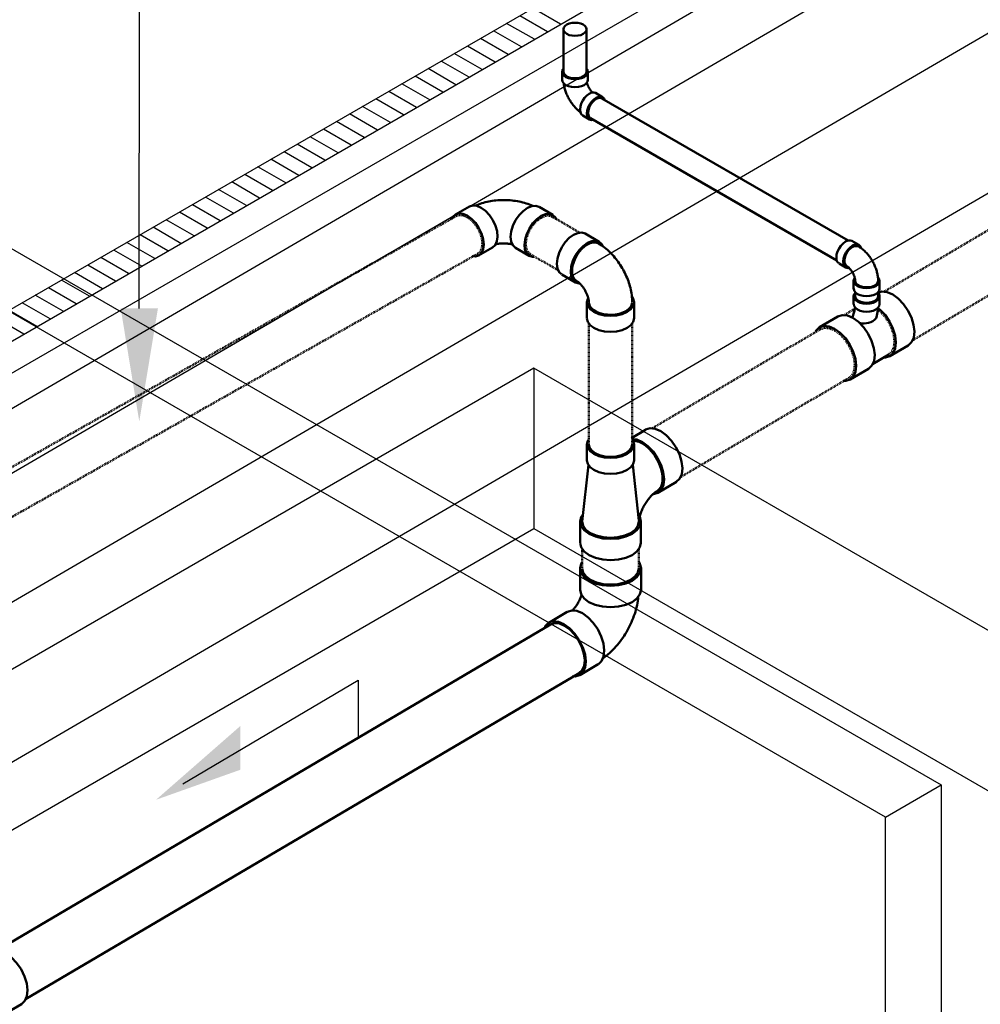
# Model space of a CAD drawing. Header units: inches. Extents: x 175 to 32888, y -1032 to 703.
# Tile 30 of 44: x 2271 to 2417, y -538 to -388. Entities that reach past the tile are written whole.
import ezdxf
from ezdxf import colors
from ezdxf.entities.mleader import LeaderData, LeaderLine
from ezdxf.math import Vec2, Vec3

# ---------------------------------------------------------------- set-up
doc = ezdxf.new("R2010")
doc.units = ezdxf.units.IN
doc.header["$LTSCALE"] = 0.5
doc.header["$MEASUREMENT"] = 0
doc.linetypes.add('Dash - 1_16_', pattern=[0.1875, 0.125, -0.0625])
doc.linetypes.add('Dot 1_32_', pattern=[0.03125, 0, -0.03125])
for name, color, linetype in [('M-SECT-PATT', 8, 'Continuous'), ('P-PIPE', 3, 'Continuous'), ('P-SANR-FIXT', 6, 'Continuous'), ('S-ANNO-DIMS', 1, 'Continuous')]:
    doc.layers.add(name, color=color, linetype=linetype)
doc.styles.add('Annotative', font='romans.shx', dxfattribs={"width": 0.8, "height": 0.125})

# ---------------------------------------------------------------- blocks, each defined once
blk = doc.blocks.new('USM_H_Trench_Drain - USM_H_Trench_Drain-1077597-DRAINAGE ISOMETRIC')
at = {"layer": 'M-SECT-PATT'}
for p, q in [((2353.31, -388.28), (2349.06, -385.83)), ((2349.31, -390.58), (2345.06, -388.14)), ((2351.31, -389.43), (2347.06, -386.98)), ((2347.31, -391.74), (2343.06, -389.29)), ((2345.31, -392.89), (2341.06, -390.44)), ((2343.31, -394.05), (2339.06, -391.6)), ((2339.31, -396.36), (2335.06, -393.91)), ((2341.31, -395.2), (2337.06, -392.75)), ((2337.31, -397.51), (2333.06, -395.06)), ((2335.31, -398.67), (2331.06, -396.22)), ((2331.31, -400.98), (2327.06, -398.53)), ((2333.31, -399.82), (2329.06, -397.37)), ((2329.31, -402.13), (2325.06, -399.68)), ((2327.31, -403.29), (2323.06, -400.84)), ((2323.31, -405.6), (2319.06, -403.15)), ((2325.31, -404.44), (2321.06, -401.99)), ((2321.31, -406.75), (2317.06, -404.3)), ((2319.31, -407.91), (2315.06, -405.46)), ((2315.31, -410.21), (2311.06, -407.77)), ((2317.31, -409.06), (2313.06, -406.61)), ((2313.31, -411.37), (2309.06, -408.92)), ((2311.31, -412.52), (2307.06, -410.07)), ((2309.31, -413.68), (2305.06, -411.23)), ((2305.31, -415.99), (2301.06, -413.54)), ((2307.31, -414.83), (2303.06, -412.38)), ((2303.31, -417.14), (2299.06, -414.69)), ((2301.31, -418.3), (2297.06, -415.85)), ((2297.31, -420.61), (2293.06, -418.16)), ((2299.31, -419.45), (2295.06, -417)), ((2295.31, -421.76), (2291.06, -419.31)), ((2293.31, -422.92), (2289.06, -420.47)), ((2289.31, -425.23), (2285.06, -422.78)), ((2291.31, -424.07), (2287.06, -421.62)), ((2287.31, -426.38), (2283.06, -423.93)), ((2285.31, -427.54), (2281.06, -425.09)), ((2283.31, -428.69), (2279.06, -426.24)), ((2279.31, -431), (2275.06, -428.55)), ((2281.31, -429.84), (2277.06, -427.39)), ((2277.31, -432.15), (2273.06, -429.7)), ((2275.31, -433.31), (2271.06, -430.86)), ((2271.31, -435.62), (2267.06, -433.17)), ((2273.31, -434.46), (2269.06, -432.01))]:
    blk.add_line(p, q, dxfattribs=at)
at = {"layer": 'P-SANR-FIXT', "color": 1}
for p, q in [((2552.82, -268.19), (2149.77, -500.89)), ((2154.01, -503.34), (2561.31, -268.19)), ((2149.77, -505.79), (2552.82, -273.09)), ((2561.31, -273.09), (2154.01, -508.24))]:
    blk.add_line(p, q, dxfattribs=at)
blk = doc.blocks.new('Bend - PVC - Sch 40 - DWV_USACE - Standard-V16-DRAINAGE ISOMETRIC')
at = {"layer": 'P-PIPE', "color": 90, "lineweight": 50}
for p, q in [((2398.88, -422.01), (2397.78, -421.39)), ((2395.84, -424.82), (2396.9, -425.44)), ((2398.07, -427.47), (2398.07, -428.7)), ((2402.03, -428.7), (2402.03, -427.47))]:
    blk.add_line(p, q, dxfattribs=at)
for points in [[(2396.83, -421.49, 0), (2397.19, -421.34, 0), (2397.53, -421.31, 0), (2397.78, -421.39, 0)], [(2395.83, -424.81, 0), (2395.61, -424.62, 0), (2395.47, -424.31, 0), (2395.43, -423.92, 0), (2395.47, -423.47, 0), (2395.61, -423, 0), (2395.84, -422.54, 0), (2396.13, -422.12, 0), (2396.46, -421.76, 0), (2396.83, -421.49, 0)], [(2397.89, -422.11, 0), (2397.52, -422.37, 0), (2397.19, -422.73, 0), (2396.9, -423.15, 0), (2396.67, -423.61, 0), (2396.53, -424.09, 0), (2396.49, -424.53, 0), (2396.53, -424.92, 0), (2396.67, -425.23, 0), (2396.9, -425.44, 0), (2397.19, -425.53, 0), (2397.34, -425.51, 0)], [(2397.46, -422.62, 0), (2397.46, -422.62, 0), (2397.09, -423.09, 0), (2396.82, -423.63, 0), (2396.67, -424.18, 0), (2396.67, -424.67, 0), (2396.82, -425.06, 0), (2396.98, -425.19, 0)], [(2399.23, -422.5, 0), (2399.1, -422.22, 0), (2398.88, -422.01, 0), (2398.59, -421.92, 0), (2398.25, -421.95, 0), (2397.89, -422.11, 0)], [(2398.76, -422.21, 0), (2398.9, -422.29, 0), (2399.03, -422.38, 0), (2399.17, -422.47, 0), (2399.29, -422.56, 0), (2399.42, -422.66, 0), (2399.54, -422.76, 0), (2399.66, -422.87, 0), (2399.78, -422.98, 0), (2399.89, -423.09, 0), (2400.01, -423.21, 0), (2400.12, -423.33, 0), (2400.22, -423.45, 0), (2400.32, -423.58, 0), (2400.42, -423.7, 0), (2400.52, -423.83, 0), (2400.62, -423.97, 0), (2400.71, -424.1, 0), (2400.8, -424.24, 0), (2400.88, -424.38, 0), (2400.96, -424.52, 0), (2401.04, -424.66, 0), (2401.12, -424.8, 0), (2401.19, -424.95, 0), (2401.26, -425.1, 0), (2401.32, -425.25, 0), (2401.38, -425.4, 0), (2401.44, -425.55, 0), (2401.49, -425.7, 0), (2401.54, -425.85, 0), (2401.59, -426.01, 0), (2401.63, -426.16, 0), (2401.67, -426.32, 0), (2401.7, -426.48, 0), (2401.73, -426.63, 0), (2401.75, -426.79, 0), (2401.77, -426.95, 0), (2401.79, -427.11, 0), (2401.8, -427.27, 0), (2401.8, -427.43, 0), (2401.8, -427.47, 0)], [(2396.98, -425.19, 0), (2397.05, -425.25, 0), (2397.09, -425.28, 0), (2397.13, -425.31, 0), (2397.17, -425.34, 0), (2397.21, -425.38, 0), (2397.26, -425.42, 0), (2397.31, -425.46, 0), (2397.36, -425.51, 0), (2397.4, -425.55, 0), (2397.45, -425.6, 0), (2397.5, -425.66, 0), (2397.55, -425.72, 0), (2397.6, -425.77, 0), (2397.65, -425.84, 0), (2397.7, -425.9, 0), (2397.74, -425.96, 0), (2397.79, -426.03, 0), (2397.83, -426.1, 0), (2397.88, -426.17, 0), (2397.92, -426.24, 0), (2397.96, -426.31, 0), (2397.99, -426.38, 0), (2398.03, -426.46, 0), (2398.06, -426.53, 0), (2398.1, -426.6, 0), (2398.13, -426.68, 0), (2398.15, -426.75, 0), (2398.18, -426.82, 0), (2398.2, -426.89, 0), (2398.22, -426.96, 0), (2398.24, -427.02, 0), (2398.25, -427.09, 0), (2398.27, -427.15, 0), (2398.28, -427.21, 0), (2398.29, -427.27, 0), (2398.29, -427.32, 0), (2398.3, -427.37, 0), (2398.3, -427.42, 0), (2398.3, -427.46, 0), (2398.3, -427.47, 0)], [(2398.24, -427.04, 0), (2398.14, -427.18, 0), (2398.07, -427.47, 0), (2398.14, -427.77, 0), (2398.34, -428.05, 0), (2398.65, -428.28, 0), (2399.06, -428.46, 0), (2399.54, -428.58, 0), (2400.05, -428.62, 0), (2400.56, -428.58, 0), (2401.04, -428.46, 0), (2401.45, -428.28, 0)], [(2401.45, -428.28, 0), (2401.77, -428.05, 0), (2401.96, -427.77, 0), (2402.03, -427.47, 0), (2401.96, -427.18, 0), (2401.78, -426.93, 0)], [(2401.45, -429.51, 0), (2401.04, -429.69, 0), (2400.56, -429.8, 0), (2400.05, -429.84, 0), (2399.54, -429.8, 0), (2399.06, -429.69, 0), (2398.65, -429.51, 0), (2398.34, -429.27, 0), (2398.14, -428.99, 0), (2398.08, -428.71, 0)], [(2401.29, -428.19, 0), (2400.79, -428.39, 0), (2400.2, -428.48, 0), (2399.6, -428.45, 0), (2399.05, -428.3, 0), (2398.62, -428.05, 0), (2398.36, -427.74, 0), (2398.3, -427.47, 0)], [(2401.8, -427.47, 0), (2401.64, -427.9, 0), (2401.29, -428.19, 0)], [(2402.03, -428.7, 0), (2401.96, -428.99, 0), (2401.77, -429.27, 0), (2401.45, -429.51, 0)]]:
    blk.add_polyline3d(points, dxfattribs=at)
blk.add_arc((2398.45, -423.47), 1.3, 76.1927, 139.436, dxfattribs=at)
blk = doc.blocks.new('Bend - PVC - Sch 40 - DWV_USACE - Standard-V18-DRAINAGE ISOMETRIC')
at = {"layer": 'P-PIPE', "color": 90, "lineweight": 50}
for p, q in [((2353.53, -395.53), (2353.53, -396.75)), ((2357.48, -396.75), (2357.48, -395.53)), ((2359.72, -399.4), (2358.63, -398.78)), ((2356.68, -402.22), (2357.74, -402.83))]:
    blk.add_line(p, q, dxfattribs=at)
for points in [[(2353.74, -395.03, 0), (2353.59, -395.23, 0), (2353.53, -395.53, 0), (2353.59, -395.82, 0), (2353.79, -396.1, 0), (2354.11, -396.34, 0), (2354.52, -396.52, 0), (2354.99, -396.63, 0), (2355.5, -396.67, 0), (2356.02, -396.63, 0), (2356.49, -396.52, 0), (2356.9, -396.34, 0)], [(2356.9, -396.34, 0), (2357.22, -396.1, 0), (2357.42, -395.82, 0), (2357.48, -395.53, 0), (2357.42, -395.23, 0), (2357.27, -395.03, 0)], [(2356.9, -397.56, 0), (2356.49, -397.74, 0), (2356.02, -397.86, 0), (2355.5, -397.9, 0), (2354.99, -397.86, 0), (2354.52, -397.74, 0), (2354.11, -397.56, 0), (2353.79, -397.32, 0), (2353.59, -397.05, 0), (2353.53, -396.76, 0)], [(2357.48, -396.75, 0), (2357.42, -397.05, 0), (2357.22, -397.32, 0), (2356.9, -397.56, 0)], [(2357.32, -397.19, 0), (2357.33, -397.25, 0), (2357.35, -397.32, 0), (2357.37, -397.39, 0), (2357.4, -397.46, 0), (2357.42, -397.53, 0), (2357.45, -397.6, 0), (2357.48, -397.68, 0), (2357.52, -397.75, 0), (2357.55, -397.82, 0), (2357.59, -397.9, 0), (2357.63, -397.97, 0), (2357.67, -398.04, 0), (2357.71, -398.11, 0), (2357.76, -398.18, 0), (2357.8, -398.24, 0), (2357.85, -398.31, 0), (2357.89, -398.37, 0), (2357.94, -398.44, 0), (2357.99, -398.5, 0), (2358.04, -398.55, 0), (2358.09, -398.61, 0), (2358.19, -398.72, 0)], [(2353.79, -397.32, 0), (2353.8, -397.39, 0), (2353.82, -397.55, 0), (2353.85, -397.71, 0), (2353.88, -397.86, 0), (2353.92, -398.02, 0), (2353.96, -398.18, 0), (2354, -398.33, 0), (2354.05, -398.49, 0), (2354.1, -398.64, 0), (2354.16, -398.79, 0), (2354.22, -398.94, 0), (2354.28, -399.09, 0), (2354.35, -399.24, 0), (2354.42, -399.38, 0), (2354.49, -399.53, 0), (2354.57, -399.67, 0), (2354.65, -399.81, 0), (2354.74, -399.95, 0), (2354.83, -400.09, 0), (2354.92, -400.23, 0), (2355.01, -400.36, 0), (2355.11, -400.49, 0), (2355.21, -400.62, 0), (2355.31, -400.74, 0), (2355.41, -400.87, 0), (2355.52, -400.99, 0), (2355.63, -401.1, 0), (2355.75, -401.22, 0), (2355.86, -401.33, 0), (2355.98, -401.43, 0), (2356.1, -401.54, 0), (2356.23, -401.64, 0), (2356.32, -401.71, 0)], [(2357.67, -398.89, 0), (2358.03, -398.73, 0), (2358.37, -398.7, 0), (2358.63, -398.78, 0)], [(2356.68, -402.22, 0), (2356.68, -402.22, 0), (2356.46, -402.01, 0), (2356.32, -401.7, 0), (2356.27, -401.31, 0), (2356.32, -400.87, 0), (2356.46, -400.4, 0), (2356.68, -399.93, 0), (2356.97, -399.51, 0), (2357.31, -399.15, 0), (2357.67, -398.89, 0)], [(2358.73, -399.5, 0), (2358.37, -399.76, 0), (2358.03, -400.12, 0), (2357.74, -400.55, 0), (2357.52, -401.01, 0), (2357.38, -401.48, 0), (2357.33, -401.92, 0), (2357.38, -402.32, 0), (2357.52, -402.62, 0), (2357.74, -402.83, 0), (2358.03, -402.92, 0), (2358.19, -402.9, 0)], [(2360, -399.85, 0), (2359.94, -399.61, 0), (2359.72, -399.4, 0), (2359.43, -399.31, 0), (2359.09, -399.35, 0), (2358.73, -399.5, 0)]]:
    blk.add_polyline3d(points, dxfattribs=at)
blk = doc.blocks.new('Tee Reducing Sanitary - PVC - Sch 40 - DWV - Standard-1146882-DRAINAGE ISOMETRIC')
at = {"layer": 'P-PIPE', "color": 90, "lineweight": 50}
for p, q in [((2366.28, -450.24), (2364.11, -451.52)), ((2357.32, -452.48), (2357.32, -454.93)), ((2364.53, -454.93), (2364.53, -452.48)), ((2357.54, -455.6), (2356.59, -464.28)), ((2365.26, -464.1), (2364.32, -455.6)), ((2368.18, -459.88), (2370.99, -458.22)), ((2356.29, -464.26), (2356.29, -467.51)), ((2365.56, -467.51), (2365.56, -464.26))]:
    blk.add_line(p, q, dxfattribs=at)
for points in [[(2366.28, -450.25, 0), (2366.29, -450.23, 0), (2366.97, -450.03, 0), (2367.75, -450.11, 0), (2368.6, -450.47, 0)], [(2368.6, -450.47, 0), (2369.45, -451.09, 0), (2370.24, -451.92, 0), (2370.93, -452.91, 0), (2371.46, -453.99, 0), (2371.79, -455.08, 0), (2371.91, -456.12, 0), (2371.81, -457.03, 0), (2371.49, -457.75, 0), (2370.98, -458.23, 0), (2370.97, -458.23, 0)], [(2357.54, -451.81, 0), (2357.45, -451.94, 0), (2357.32, -452.48, 0), (2357.45, -453.02, 0), (2357.81, -453.52, 0), (2358.38, -453.95, 0)], [(2358.38, -453.95, 0), (2359.13, -454.28, 0), (2360, -454.49, 0), (2360.93, -454.56, 0), (2361.86, -454.49, 0), (2362.73, -454.28, 0), (2363.48, -453.95, 0), (2364.05, -453.52, 0), (2364.41, -453.02, 0), (2364.53, -452.48, 0), (2364.41, -451.94, 0), (2364.27, -451.74, 0)], [(2365.79, -452.13, 0), (2364.94, -451.76, 0), (2364.23, -451.69, 0)], [(2364.44, -451.95, 0), (2364.8, -451.98, 0), (2365.29, -452.12, 0), (2365.79, -452.36, 0)], [(2367.42, -460.09, 0), (2367.49, -460.1, 0), (2368.16, -459.89, 0), (2368.68, -459.41, 0), (2369, -458.69, 0), (2369.1, -457.78, 0), (2368.98, -456.74, 0), (2368.64, -455.65, 0), (2368.12, -454.57, 0), (2367.43, -453.58, 0), (2366.64, -452.74, 0), (2365.79, -452.13, 0)], [(2365.79, -452.36, 0), (2366.3, -452.7, 0), (2366.79, -453.13, 0), (2367.25, -453.63, 0), (2367.68, -454.2, 0), (2368.06, -454.81, 0), (2368.37, -455.44, 0), (2368.62, -456.1, 0), (2368.79, -456.74, 0), (2368.88, -457.36, 0), (2368.88, -457.95, 0), (2368.8, -458.47, 0), (2368.65, -458.93, 0), (2368.41, -459.3, 0), (2368.1, -459.58, 0), (2368.05, -459.61, 0)], [(2358.38, -456.4, 0), (2357.81, -455.97, 0), (2357.45, -455.47, 0), (2357.32, -454.93, 0)], [(2364.53, -454.93, 0), (2364.41, -455.47, 0), (2364.05, -455.97, 0), (2363.48, -456.4, 0), (2362.73, -456.73, 0), (2361.86, -456.94, 0), (2360.93, -457.01, 0), (2360, -456.94, 0), (2359.13, -456.73, 0), (2358.38, -456.4, 0)], [(2365.27, -464.26, 0), (2365.27, -464.25, 0), (2365.27, -464.25, 0), (2365.28, -464.15, 0), (2365.3, -464.04, 0), (2365.31, -463.92, 0), (2365.33, -463.79, 0), (2365.36, -463.66, 0), (2365.39, -463.52, 0), (2365.43, -463.38, 0), (2365.47, -463.23, 0), (2365.52, -463.08, 0), (2365.57, -462.93, 0), (2365.63, -462.77, 0), (2365.69, -462.61, 0), (2365.76, -462.45, 0), (2365.83, -462.3, 0), (2365.91, -462.14, 0), (2365.99, -461.98, 0), (2366.08, -461.82, 0), (2366.17, -461.66, 0), (2366.26, -461.51, 0), (2366.36, -461.36, 0), (2366.46, -461.21, 0), (2366.56, -461.07, 0), (2366.66, -460.93, 0), (2366.76, -460.79, 0), (2366.87, -460.67, 0), (2366.98, -460.54, 0), (2367.08, -460.42, 0), (2367.19, -460.31, 0), (2367.3, -460.21, 0), (2367.4, -460.11, 0), (2367.5, -460.02, 0), (2367.6, -459.93, 0), (2367.69, -459.86, 0), (2367.79, -459.79, 0), (2367.87, -459.73, 0), (2367.95, -459.67, 0), (2368.05, -459.61, 0), (2368.05, -459.61, 0)], [(2356.69, -463.23, 0), (2356.45, -463.57, 0), (2356.29, -464.26, 0), (2356.45, -464.96, 0), (2356.91, -465.6, 0), (2357.65, -466.16, 0)], [(2356.59, -464.28, 0), (2356.74, -464.91, 0), (2357.17, -465.52, 0), (2357.86, -466.03, 0)], [(2357.65, -466.16, 0), (2358.61, -466.58, 0), (2359.73, -466.85, 0), (2360.93, -466.94, 0), (2362.13, -466.85, 0), (2363.25, -466.58, 0), (2364.21, -466.16, 0), (2364.94, -465.6, 0), (2365.4, -464.96, 0), (2365.56, -464.26, 0), (2365.39, -463.52, 0)], [(2357.86, -466.03, 0), (2358.76, -466.43, 0), (2359.8, -466.68, 0), (2360.93, -466.77, 0), (2362.05, -466.68, 0), (2363.1, -466.43, 0), (2364, -466.03, 0), (2364.69, -465.52, 0), (2365.12, -464.91, 0), (2365.27, -464.26, 0), (2365.27, -464.26, 0)], [(2357.65, -469.4, 0), (2356.91, -468.85, 0), (2356.45, -468.2, 0), (2356.31, -467.58, 0)], [(2365.56, -467.53, 0), (2365.4, -468.2, 0), (2364.94, -468.85, 0), (2364.21, -469.4, 0), (2363.25, -469.83, 0), (2362.13, -470.1, 0), (2360.93, -470.19, 0), (2359.73, -470.1, 0), (2358.61, -469.83, 0), (2357.65, -469.4, 0)]]:
    blk.add_polyline3d(points, dxfattribs=at)
blk = doc.blocks.new('Tee Reducing Sanitary - PVC - Sch 40 - DWV - Standard-1118574-DRAINAGE ISOMETRIC')
at = {"layer": 'P-PIPE', "color": 90, "lineweight": 50}
for p, q in [((2263.2, -530.59), (2262.45, -529.29)), ((2266.24, -530.04), (2263.43, -531.7)), ((2259.03, -531.27), (2259.78, -532.57)), ((2263.58, -531.95), (2260.8, -533.59)), ((2259.9, -533.78), (2257.08, -535.44)), ((2268.13, -539.68), (2270.95, -538.02)), ((2265.28, -541.02), (2267.98, -539.43)), ((2261.79, -543.42), (2264.6, -541.76))]:
    blk.add_line(p, q, dxfattribs=at)
for points in [[(2262.15, -529.47, 0), (2261.84, -529.64, 0), (2261.47, -529.86, 0), (2261.04, -530.1, 0), (2260.59, -530.36, 0), (2260.16, -530.61, 0), (2259.76, -530.84, 0), (2259.43, -531.03, 0), (2259.19, -531.17, 0), (2259.05, -531.25, 0), (2259.03, -531.26, 0), (2259.13, -531.21, 0), (2259.33, -531.09, 0)], [(2259.33, -531.09, 0), (2259.63, -530.92, 0), (2260.01, -530.7, 0), (2260.44, -530.45, 0), (2260.88, -530.19, 0), (2261.32, -529.94, 0), (2261.72, -529.71, 0), (2262.05, -529.52, 0), (2262.29, -529.38, 0), (2262.43, -529.3, 0), (2262.45, -529.29, 0), (2262.35, -529.35, 0), (2262.15, -529.47, 0)], [(2260.08, -532.39, 0), (2259.88, -532.51, 0), (2259.78, -532.56, 0), (2259.8, -532.55, 0), (2259.94, -532.47, 0), (2260.18, -532.33, 0), (2260.51, -532.14, 0), (2260.91, -531.91, 0), (2261.34, -531.66, 0), (2261.79, -531.4, 0), (2262.22, -531.16, 0), (2262.59, -530.94, 0), (2262.9, -530.76, 0)], [(2262.73, -530.86, 0), (2262.36, -531.07, 0), (2261.89, -531.35, 0), (2261.36, -531.65, 0), (2260.85, -531.94, 0), (2260.42, -532.19, 0), (2260.12, -532.37, 0), (2259.98, -532.45, 0), (2260.02, -532.42, 0), (2260.25, -532.29, 0)], [(2262.9, -530.76, 0), (2263.1, -530.65, 0), (2263.2, -530.59, 0), (2263.18, -530.6, 0), (2263.04, -530.68, 0), (2262.8, -530.82, 0), (2262.47, -531.01, 0), (2262.07, -531.24, 0), (2261.63, -531.49, 0), (2261.19, -531.75, 0), (2260.76, -532, 0), (2260.38, -532.21, 0), (2260.08, -532.39, 0)], [(2260.25, -532.29, 0), (2260.62, -532.08, 0), (2261.09, -531.81, 0), (2261.62, -531.5, 0), (2262.13, -531.21, 0), (2262.56, -530.96, 0), (2262.86, -530.78, 0), (2263, -530.71, 0), (2262.95, -530.73, 0), (2262.73, -530.86, 0)], [(2263.59, -531.94, 0), (2263.52, -531.76, 0), (2263.41, -531.49, 0), (2263.29, -531.23, 0), (2263.16, -530.97, 0), (2263.02, -530.72, 0), (2263, -530.7, 0)], [(2266.25, -530.03, 0), (2266.92, -529.83, 0), (2267.71, -529.91, 0), (2268.56, -530.27, 0), (2269.41, -530.88, 0), (2270.2, -531.72, 0), (2270.89, -532.71, 0), (2271.41, -533.79, 0), (2271.75, -534.88, 0), (2271.87, -535.92, 0), (2271.77, -536.83, 0), (2271.45, -537.55, 0), (2270.93, -538.03, 0)], [(2259.97, -532.45, 0), (2260.06, -532.6, 0), (2260.14, -532.76, 0), (2260.21, -532.91, 0), (2260.28, -533.07, 0), (2260.34, -533.23, 0), (2260.4, -533.39, 0), (2260.47, -533.6, 0)], [(2268.12, -539.69, 0), (2268.64, -539.21, 0), (2268.95, -538.49, 0), (2269.06, -537.58, 0), (2268.94, -536.54, 0), (2268.6, -535.44, 0), (2268.07, -534.36, 0), (2267.39, -533.37, 0), (2266.6, -532.54, 0), (2265.75, -531.92, 0), (2264.9, -531.56, 0), (2264.11, -531.48, 0), (2263.44, -531.69, 0)], [(2263.59, -531.94, 0), (2264.22, -531.75, 0), (2264.95, -531.83, 0), (2265.75, -532.16, 0), (2266.54, -532.74, 0), (2267.29, -533.52, 0), (2267.93, -534.45, 0), (2268.42, -535.46, 0), (2268.74, -536.49, 0), (2268.85, -537.46, 0), (2268.75, -538.31, 0), (2268.45, -538.99, 0), (2267.97, -539.43, 0)], [(2259.91, -533.77, 0), (2260.58, -533.57, 0), (2261.37, -533.65, 0), (2262.22, -534.01, 0), (2263.07, -534.62, 0), (2263.86, -535.46, 0), (2264.54, -536.45, 0), (2265.07, -537.53, 0), (2265.41, -538.62, 0), (2265.53, -539.66, 0), (2265.42, -540.57, 0), (2265.11, -541.29, 0), (2264.59, -541.77, 0)], [(2257.1, -535.43, 0), (2256.14, -536.32, 0)], [(2261.78, -543.43, 0), (2262.29, -542.95, 0), (2262.61, -542.23, 0), (2262.72, -541.32, 0), (2262.6, -540.28, 0), (2262.26, -539.18, 0), (2261.73, -538.1, 0), (2261.05, -537.11, 0), (2260.25, -536.28, 0), (2259.4, -535.66, 0), (2258.56, -535.3, 0), (2257.77, -535.22, 0), (2257.1, -535.43, 0)], [(2260.64, -543.78, 0), (2261.78, -543.43, 0)]]:
    blk.add_polyline3d(points, dxfattribs=at)
blk.add_arc((2267.5, -538.8), 1.09, 257.105, 305.0483, dxfattribs=at)
blk = doc.blocks.new('Bend - PVC - Sch 40 - DWV_USACE - Standard-1146883-DRAINAGE ISOMETRIC')
at = {"layer": 'P-PIPE', "color": 90, "lineweight": 50}
for p, q in [((2356.27, -471.42), (2356.27, -474.69)), ((2365.59, -474.69), (2365.59, -471.42)), ((2354.32, -478.07), (2351.5, -479.74)), ((2356.22, -487.76), (2359.05, -486.1))]:
    blk.add_line(p, q, dxfattribs=at)
for points in [[(2356.56, -470.55, 0), (2356.43, -470.72, 0), (2356.27, -471.42, 0), (2356.43, -472.11, 0), (2356.9, -472.76, 0), (2357.64, -473.32, 0)], [(2357.64, -473.32, 0), (2358.6, -473.75, 0), (2359.72, -474.02, 0), (2360.93, -474.11, 0), (2362.13, -474.02, 0), (2363.26, -473.75, 0), (2364.22, -473.32, 0), (2364.96, -472.76, 0), (2365.43, -472.12, 0), (2365.59, -471.42, 0), (2365.43, -470.73, 0), (2365.27, -470.5, 0)], [(2356.48, -475.51, 0), (2356.46, -475.56, 0), (2356.43, -475.68, 0), (2356.39, -475.8, 0), (2356.34, -475.92, 0), (2356.29, -476.05, 0), (2356.24, -476.17, 0), (2356.18, -476.3, 0), (2356.12, -476.42, 0), (2356.05, -476.55, 0), (2355.98, -476.67, 0), (2355.91, -476.8, 0), (2355.84, -476.92, 0), (2355.76, -477.04, 0), (2355.69, -477.16, 0), (2355.61, -477.27, 0), (2355.52, -477.38, 0), (2355.44, -477.49, 0), (2355.36, -477.59, 0), (2355.27, -477.69, 0), (2355.19, -477.78, 0), (2355.13, -477.85, 0)], [(2357.64, -476.59, 0), (2356.9, -476.03, 0), (2356.43, -475.38, 0), (2356.27, -474.69, 0), (2356.28, -474.64, 0)], [(2365.59, -474.69, 0), (2365.43, -475.38, 0), (2364.96, -476.03, 0), (2364.22, -476.59, 0), (2363.26, -477.01, 0), (2362.13, -477.28, 0), (2360.93, -477.37, 0), (2359.72, -477.28, 0), (2358.6, -477.01, 0), (2357.64, -476.59, 0)], [(2365.17, -475.88, 0), (2365.15, -476.06, 0), (2365.1, -476.4, 0), (2365.04, -476.73, 0), (2364.98, -477.07, 0), (2364.9, -477.4, 0), (2364.81, -477.73, 0), (2364.72, -478.06, 0), (2364.62, -478.38, 0), (2364.51, -478.7, 0), (2364.39, -479.02, 0), (2364.26, -479.34, 0), (2364.13, -479.66, 0), (2363.98, -479.97, 0), (2363.84, -480.27, 0), (2363.68, -480.58, 0), (2363.52, -480.88, 0), (2363.35, -481.18, 0), (2363.17, -481.47, 0), (2362.99, -481.76, 0), (2362.79, -482.04, 0), (2362.6, -482.32, 0), (2362.39, -482.59, 0), (2362.19, -482.86, 0), (2361.97, -483.13, 0), (2361.75, -483.39, 0), (2361.52, -483.64, 0), (2361.28, -483.89, 0), (2361.04, -484.13, 0), (2360.8, -484.36, 0), (2360.54, -484.59, 0), (2360.28, -484.81, 0), (2360.02, -485.02, 0), (2359.74, -485.23, 0), (2359.73, -485.24, 0)], [(2354.35, -478.06, 0), (2355.01, -477.86, 0), (2355.8, -477.94, 0), (2356.65, -478.3, 0)], [(2356.65, -478.3, 0), (2357.51, -478.92, 0), (2358.3, -479.76, 0), (2358.99, -480.75, 0), (2359.52, -481.84, 0), (2359.86, -482.94, 0), (2359.98, -483.99, 0), (2359.87, -484.9, 0), (2359.55, -485.62, 0), (2359.07, -486.08, 0)], [(2353.82, -479.97, 0), (2352.97, -479.61, 0), (2352.18, -479.52, 0), (2351.51, -479.73, 0), (2350.99, -480.21, 0), (2350.82, -480.6, 0)], [(2355.11, -487.93, 0), (2355.53, -487.98, 0), (2356.21, -487.77, 0), (2356.72, -487.29, 0), (2357.04, -486.56, 0), (2357.15, -485.65, 0), (2357.03, -484.61, 0), (2356.69, -483.51, 0), (2356.16, -482.42, 0), (2355.47, -481.43, 0), (2354.68, -480.59, 0), (2353.82, -479.97, 0)]]:
    blk.add_polyline3d(points, dxfattribs=at)
blk = doc.blocks.new('Bend - PVC - Sch 40 - DWV_USACE - Standard-1149422-DRAINAGE ISOMETRIC')
at = {"layer": 'P-PIPE', "color": 90, "lineweight": 50}
for p, q in [((2359.2, -421.51), (2357.08, -420.28)), ((2353.47, -426.52), (2355.59, -427.75)), ((2357.32, -430.76), (2357.32, -433.21)), ((2364.53, -433.21), (2364.53, -430.76))]:
    blk.add_line(p, q, dxfattribs=at)
for points in [[(2353.44, -426.49, 0), (2353.06, -426.15, 0), (2352.81, -425.59, 0), (2352.72, -424.87, 0), (2352.81, -424.06, 0), (2353.07, -423.21, 0), (2353.47, -422.36, 0), (2354, -421.59, 0), (2354.61, -420.94, 0), (2355.27, -420.46, 0)], [(2355.27, -420.46, 0), (2355.93, -420.18, 0), (2356.55, -420.12, 0), (2357.05, -420.28, 0)], [(2357.4, -421.69, 0), (2356.74, -422.17, 0), (2356.12, -422.82, 0), (2355.59, -423.59, 0), (2355.19, -424.43, 0), (2354.93, -425.29, 0), (2354.84, -426.1, 0), (2354.93, -426.81, 0), (2355.18, -427.37, 0), (2355.59, -427.75, 0), (2356.12, -427.91, 0), (2356.21, -427.9, 0)], [(2355.72, -427.48, 0), (2355.52, -427.34, 0), (2355.29, -427.05, 0), (2355.14, -426.67, 0), (2355.06, -426.23, 0), (2355.06, -425.73, 0), (2355.14, -425.19, 0), (2355.3, -424.64, 0), (2355.52, -424.08, 0), (2355.82, -423.54, 0), (2356.16, -423.04, 0), (2356.55, -422.6, 0), (2356.96, -422.22, 0), (2357.4, -421.93, 0)], [(2359.73, -422.17, 0), (2359.6, -421.88, 0), (2359.2, -421.51, 0), (2358.67, -421.35, 0), (2358.05, -421.41, 0), (2357.4, -421.69, 0)], [(2357.4, -421.93, 0), (2357.83, -421.72, 0), (2358.24, -421.62, 0), (2358.63, -421.62, 0), (2358.97, -421.72, 0), (2359.03, -421.76, 0)], [(2364.24, -430.76, 0), (2364.24, -430.48, 0), (2364.22, -430.2, 0), (2364.2, -429.93, 0), (2364.17, -429.66, 0), (2364.13, -429.38, 0), (2364.08, -429.11, 0), (2364.03, -428.84, 0), (2363.96, -428.58, 0), (2363.9, -428.31, 0), (2363.82, -428.05, 0), (2363.74, -427.78, 0), (2363.65, -427.52, 0), (2363.55, -427.27, 0), (2363.45, -427.01, 0), (2363.34, -426.76, 0), (2363.23, -426.5, 0), (2363.11, -426.26, 0), (2362.98, -426.01, 0), (2362.85, -425.77, 0), (2362.71, -425.53, 0), (2362.57, -425.29, 0), (2362.42, -425.06, 0), (2362.26, -424.83, 0), (2362.1, -424.6, 0), (2361.94, -424.38, 0), (2361.77, -424.16, 0), (2361.6, -423.95, 0), (2361.42, -423.74, 0), (2361.23, -423.53, 0), (2361.04, -423.33, 0), (2360.85, -423.14, 0), (2360.65, -422.95, 0), (2360.45, -422.77, 0), (2360.24, -422.59, 0), (2360.02, -422.42, 0), (2359.8, -422.25, 0), (2359.58, -422.09, 0), (2359.35, -421.94, 0), (2359.11, -421.8, 0), (2359.05, -421.76, 0)], [(2357.62, -430.76, 0), (2357.61, -430.71, 0), (2357.61, -430.65, 0), (2357.61, -430.58, 0), (2357.6, -430.51, 0), (2357.59, -430.43, 0), (2357.57, -430.34, 0), (2357.55, -430.25, 0), (2357.53, -430.16, 0), (2357.51, -430.06, 0), (2357.48, -429.96, 0), (2357.45, -429.86, 0), (2357.41, -429.76, 0), (2357.37, -429.65, 0), (2357.33, -429.54, 0), (2357.28, -429.43, 0), (2357.23, -429.32, 0), (2357.18, -429.21, 0), (2357.12, -429.1, 0), (2357.06, -428.99, 0), (2357, -428.89, 0), (2356.94, -428.78, 0), (2356.87, -428.68, 0), (2356.8, -428.58, 0), (2356.73, -428.48, 0), (2356.66, -428.38, 0), (2356.59, -428.29, 0), (2356.52, -428.2, 0), (2356.44, -428.11, 0), (2356.37, -428.03, 0), (2356.3, -427.96, 0), (2356.23, -427.89, 0), (2356.16, -427.82, 0), (2356.09, -427.76, 0), (2356.02, -427.7, 0), (2355.96, -427.65, 0), (2355.9, -427.61, 0), (2355.84, -427.57, 0), (2355.79, -427.53, 0), (2355.74, -427.5, 0), (2355.73, -427.5, 0)], [(2357.51, -430.14, 0), (2357.45, -430.22, 0), (2357.32, -430.76, 0), (2357.45, -431.3, 0), (2357.81, -431.8, 0), (2358.38, -432.23, 0), (2359.13, -432.56, 0), (2360, -432.77, 0), (2360.93, -432.84, 0), (2361.86, -432.77, 0), (2362.73, -432.56, 0), (2363.48, -432.23, 0)], [(2363.48, -432.23, 0), (2364.05, -431.8, 0), (2364.41, -431.3, 0), (2364.53, -430.76, 0), (2364.41, -430.22, 0), (2364.25, -429.99, 0)], [(2357.63, -430.78, 0), (2357.65, -431.02, 0), (2357.79, -431.37, 0), (2358.03, -431.69, 0), (2358.38, -431.98, 0), (2358.81, -432.23, 0), (2359.32, -432.43, 0), (2359.88, -432.57, 0), (2360.47, -432.65, 0), (2361.08, -432.67, 0), (2361.69, -432.62, 0), (2362.27, -432.51, 0), (2362.8, -432.34, 0), (2363.27, -432.11, 0)], [(2363.27, -432.11, 0), (2363.66, -431.84, 0), (2363.96, -431.53, 0), (2364.15, -431.2, 0), (2364.24, -430.85, 0), (2364.24, -430.83, 0)], [(2363.48, -434.68, 0), (2362.73, -435.01, 0), (2361.86, -435.22, 0), (2360.93, -435.29, 0), (2360, -435.22, 0), (2359.13, -435.01, 0), (2358.38, -434.68, 0), (2357.81, -434.25, 0), (2357.45, -433.75, 0), (2357.33, -433.23, 0)], [(2364.53, -433.21, 0), (2364.41, -433.75, 0), (2364.05, -434.25, 0), (2363.48, -434.68, 0)]]:
    blk.add_polyline3d(points, dxfattribs=at)
blk = doc.blocks.new('Bend - PVC - Sch 40 - DWV_USACE - Standard-V23-DRAINAGE ISOMETRIC')
at = {"layer": 'P-PIPE', "color": 90, "lineweight": 50}
for p, q in [((2339.36, -416.13), (2337.23, -417.33)), ((2352.13, -417.42), (2350.01, -416.19)), ((2340.78, -423.6), (2342.9, -422.4)), ((2346.4, -422.43), (2348.52, -423.66))]:
    blk.add_line(p, q, dxfattribs=at)
for points in [[(2340.31, -415.98, 0), (2340.49, -415.9, 0), (2340.75, -415.8, 0), (2341, -415.71, 0), (2341.26, -415.63, 0), (2341.53, -415.55, 0), (2341.79, -415.48, 0), (2342.06, -415.42, 0), (2342.32, -415.36, 0), (2342.59, -415.31, 0), (2342.87, -415.27, 0), (2343.14, -415.23, 0), (2343.41, -415.2, 0), (2343.69, -415.17, 0), (2343.96, -415.15, 0), (2344.24, -415.14, 0), (2344.51, -415.14, 0), (2344.79, -415.14, 0), (2345.06, -415.15, 0), (2345.34, -415.16, 0), (2345.61, -415.18, 0), (2345.89, -415.21, 0), (2346.16, -415.24, 0), (2346.43, -415.28, 0), (2346.7, -415.32, 0), (2346.97, -415.38, 0), (2347.24, -415.43, 0), (2347.51, -415.5, 0), (2347.77, -415.57, 0), (2348.03, -415.65, 0), (2348.29, -415.74, 0), (2348.55, -415.83, 0), (2348.81, -415.93, 0), (2349.06, -416.04, 0), (2349.12, -416.06, 0)], [(2339.37, -416.12, 0), (2339.88, -415.97, 0), (2340.5, -416.03, 0), (2341.16, -416.31, 0), (2341.82, -416.79, 0), (2342.43, -417.44, 0), (2342.95, -418.22, 0), (2343.35, -419.06, 0), (2343.6, -419.92, 0), (2343.68, -420.74, 0)], [(2345.65, -420.75, 0), (2345.75, -419.94, 0), (2346.01, -419.08, 0), (2346.42, -418.24, 0), (2346.95, -417.47, 0), (2347.57, -416.83, 0), (2348.23, -416.35, 0), (2348.89, -416.08, 0), (2349.5, -416.03, 0), (2349.98, -416.19, 0)], [(2341.56, -421.94, 0), (2341.48, -421.12, 0), (2341.23, -420.26, 0), (2340.83, -419.42, 0), (2340.31, -418.64, 0), (2339.7, -417.99, 0), (2339.04, -417.51, 0), (2338.38, -417.23, 0), (2337.76, -417.17, 0), (2337.23, -417.33, 0), (2336.82, -417.71, 0), (2336.64, -418.08, 0)], [(2352.67, -418.1, 0), (2352.54, -417.81, 0), (2352.14, -417.43, 0), (2351.62, -417.26, 0), (2351.01, -417.31, 0), (2350.35, -417.58, 0), (2349.69, -418.06, 0), (2349.07, -418.7, 0), (2348.54, -419.47, 0), (2348.13, -420.31, 0), (2347.87, -421.17, 0), (2347.77, -421.98, 0)], [(2343.68, -420.74, 0), (2343.58, -421.45, 0), (2343.32, -422.02, 0), (2342.92, -422.38, 0)], [(2346.4, -422.43, 0), (2345.98, -422.04, 0), (2345.73, -421.47, 0), (2345.65, -420.75, 0)], [(2339.8, -423.72, 0), (2340.26, -423.76, 0), (2340.79, -423.6, 0), (2341.2, -423.22, 0), (2341.46, -422.65, 0), (2341.56, -421.94, 0)], [(2343.41, -421.9, 0), (2343.41, -421.9, 0), (2343.51, -421.88, 0), (2343.62, -421.86, 0), (2343.73, -421.84, 0), (2343.84, -421.82, 0), (2343.96, -421.8, 0), (2344.07, -421.79, 0), (2344.2, -421.78, 0), (2344.32, -421.77, 0), (2344.44, -421.77, 0), (2344.56, -421.76, 0), (2344.69, -421.76, 0), (2344.81, -421.77, 0), (2344.94, -421.77, 0), (2345.06, -421.78, 0), (2345.18, -421.79, 0), (2345.3, -421.81, 0), (2345.42, -421.82, 0), (2345.53, -421.84, 0), (2345.64, -421.86, 0), (2345.75, -421.89, 0), (2345.85, -421.91, 0), (2345.93, -421.94, 0)], [(2347.77, -421.98, 0), (2347.85, -422.7, 0), (2348.1, -423.26, 0), (2348.5, -423.65, 0), (2349.02, -423.82, 0), (2349.22, -423.8, 0)]]:
    blk.add_polyline3d(points, dxfattribs=at)
blk = doc.blocks.new('Mechanical_Box_H_rvt-1-DRAINAGE ISOMETRIC')
at = {"layer": 'P-PIPE', "color": 90, "linetype": 'Dash - 1_16_', "lineweight": 50}
for p, q in [((2528.71, -354.88), (2402.66, -429.17)), ((2407.04, -436.6), (2533.09, -362.31)), ((2337.38, -417.58), (2221.72, -482.96)), ((2356.25, -420.14), (2351.98, -417.67)), ((2221.82, -490.52), (2340.64, -423.35)), ((2348.66, -423.41), (2352.93, -425.87)), ((2398.4, -431.68), (2396.6, -432.74)), ((2357.62, -434.01), (2357.62, -452.48)), ((2364.24, -452.48), (2364.24, -434)), ((2393.01, -434.86), (2367.23, -450.05)), ((2371.61, -457.48), (2397.37, -442.3)), ((2356.62, -468.43), (2356.62, -471.42)), ((2365.24, -471.42), (2365.24, -468.43))]:
    blk.add_line(p, q, dxfattribs=at)
at = {"layer": 'P-PIPE', "color": 90, "lineweight": 50}
for p, q in [((2353.75, -389.05), (2353.75, -395.53)), ((2357.25, -395.53), (2357.25, -389.05)), ((2397.24, -421.33), (2359.61, -399.6)), ((2357.86, -402.63), (2395.49, -424.36)), ((2398.06, -429.85), (2398.07, -431.07)), ((2398.3, -429.22), (2398.3, -429.82)), ((2401.8, -429.82), (2401.8, -429.23)), ((2402.03, -431.03), (2402.02, -429.82)), ((2395.65, -432.93), (2392.84, -434.59)), ((2403.59, -439.01), (2406.41, -437.35)), ((2400.96, -440.22), (2403.44, -438.75)), ((2397.54, -442.57), (2400.36, -440.92)), ((2351.74, -480), (2267.19, -529.85)), ((2271.57, -537.28), (2356.12, -487.43))]:
    blk.add_line(p, q, dxfattribs=at)
for points in [[(2356.74, -388.33, 0), (2356.38, -388.17, 0), (2355.96, -388.07, 0), (2355.5, -388.04, 0), (2355.05, -388.07, 0), (2354.63, -388.17, 0), (2354.27, -388.33, 0)], [(2354.27, -388.33, 0), (2353.99, -388.54, 0), (2353.81, -388.79, 0), (2353.75, -389.05, 0), (2353.81, -389.31, 0), (2353.99, -389.55, 0), (2354.27, -389.76, 0)], [(2356.74, -389.76, 0), (2357.02, -389.55, 0), (2357.2, -389.31, 0), (2357.25, -389.05, 0), (2357.2, -388.79, 0), (2357.02, -388.54, 0), (2356.74, -388.33, 0)], [(2354.27, -389.76, 0), (2354.63, -389.92, 0), (2355.05, -390.02, 0), (2355.5, -390.06, 0), (2355.96, -390.02, 0), (2356.38, -389.92, 0), (2356.74, -389.76, 0)], [(2354.27, -396.24, 0), (2353.99, -396.03, 0), (2353.81, -395.79, 0), (2353.76, -395.55, 0)], [(2357.25, -395.53, 0), (2357.2, -395.79, 0), (2357.02, -396.03, 0), (2356.74, -396.24, 0)], [(2356.74, -396.24, 0), (2356.38, -396.4, 0), (2355.96, -396.5, 0), (2355.5, -396.54, 0), (2355.05, -396.5, 0), (2354.63, -396.4, 0), (2354.27, -396.24, 0)], [(2357.49, -401.83, 0), (2357.54, -401.44, 0), (2357.66, -401.02, 0), (2357.86, -400.61, 0), (2358.11, -400.24, 0), (2358.41, -399.92, 0), (2358.73, -399.69, 0)], [(2358.73, -399.69, 0), (2359.05, -399.55, 0), (2359.35, -399.52, 0), (2359.6, -399.6, 0)], [(2357.84, -402.62, 0), (2357.66, -402.45, 0), (2357.54, -402.18, 0), (2357.49, -401.83, 0)], [(2398.28, -429.33, 0), (2398.13, -429.55, 0), (2398.06, -429.85, 0), (2398.13, -430.14, 0), (2398.33, -430.42, 0), (2398.64, -430.66, 0)], [(2398.82, -430.53, 0), (2398.54, -430.32, 0), (2398.36, -430.08, 0), (2398.3, -429.82, 0), (2398.3, -429.82, 0)], [(2398.64, -430.66, 0), (2399.05, -430.84, 0), (2399.53, -430.95, 0), (2400.04, -430.99, 0), (2400.55, -430.95, 0), (2401.03, -430.83, 0), (2401.44, -430.64, 0), (2401.76, -430.4, 0), (2401.95, -430.12, 0), (2402.02, -429.82, 0)], [(2401.8, -429.82, 0), (2401.74, -430.08, 0), (2401.57, -430.32, 0), (2401.29, -430.53, 0)], [(2401.82, -429.32, 0), (2402.4, -429.14, 0), (2403.18, -429.22, 0), (2404.03, -429.59, 0)], [(2404.03, -429.59, 0), (2404.88, -430.2, 0), (2405.67, -431.04, 0), (2406.36, -432.03, 0), (2406.89, -433.11, 0), (2407.22, -434.2, 0), (2407.34, -435.24, 0), (2407.24, -436.15, 0), (2406.92, -436.87, 0), (2406.41, -437.35, 0)], [(2398.28, -431.55, 0), (2398.27, -431.61, 0), (2398.25, -431.76, 0), (2398.22, -431.91, 0), (2398.19, -432.07, 0), (2398.16, -432.23, 0), (2398.12, -432.39, 0), (2398.07, -432.55, 0), (2398.02, -432.72, 0), (2397.96, -432.89, 0), (2397.9, -433.06, 0), (2397.88, -433.12, 0)], [(2398.65, -431.88, 0), (2398.34, -431.64, 0), (2398.14, -431.36, 0), (2398.08, -431.07, 0)], [(2402.03, -431.04, 0), (2401.96, -431.34, 0), (2401.77, -431.62, 0), (2401.45, -431.86, 0), (2401.04, -432.05, 0), (2400.56, -432.16, 0), (2400.05, -432.21, 0), (2399.54, -432.17, 0), (2399.06, -432.06, 0), (2398.65, -431.88, 0)], [(2401.29, -430.53, 0), (2400.93, -430.69, 0), (2400.51, -430.79, 0), (2400.05, -430.83, 0), (2399.6, -430.79, 0), (2399.18, -430.69, 0), (2398.82, -430.53, 0)], [(2401.79, -431.59, 0), (2401.77, -431.78, 0), (2401.74, -432.03, 0), (2401.71, -432.29, 0), (2401.67, -432.54, 0), (2401.62, -432.79, 0), (2401.56, -433.04, 0), (2401.52, -433.19, 0)], [(2402.7, -439.19, 0), (2402.92, -439.21, 0), (2403.59, -439.01, 0), (2404.11, -438.53, 0), (2404.43, -437.81, 0), (2404.53, -436.9, 0), (2404.41, -435.86, 0), (2404.07, -434.76, 0), (2403.55, -433.68, 0), (2402.86, -432.69, 0), (2402.07, -431.86, 0), (2401.78, -431.65, 0)], [(2395.66, -432.92, 0), (2396.34, -432.72, 0), (2397.12, -432.8, 0), (2397.97, -433.16, 0)], [(2397.97, -433.16, 0), (2398.82, -433.78, 0), (2399.61, -434.61, 0), (2400.3, -435.6, 0), (2400.82, -436.68, 0), (2401.16, -437.78, 0), (2401.28, -438.81, 0), (2401.18, -439.72, 0), (2400.86, -440.44, 0), (2400.35, -440.92, 0)], [(2395.16, -434.82, 0), (2394.31, -434.46, 0), (2393.52, -434.38, 0), (2392.85, -434.58, 0), (2392.34, -435.06, 0), (2392.25, -435.25, 0)], [(2396.47, -442.75, 0), (2396.86, -442.79, 0), (2397.53, -442.58, 0), (2398.05, -442.1, 0), (2398.36, -441.38, 0), (2398.47, -440.47, 0), (2398.35, -439.43, 0), (2398.01, -438.34, 0), (2397.48, -437.26, 0), (2396.8, -436.27, 0), (2396.01, -435.43, 0), (2395.16, -434.82, 0)], [(2358.59, -453.83, 0), (2358.06, -453.44, 0), (2357.73, -452.98, 0), (2357.62, -452.48, 0)], [(2364.24, -452.48, 0), (2364.13, -452.98, 0), (2363.8, -453.44, 0), (2363.27, -453.83, 0)], [(2363.27, -453.83, 0), (2362.58, -454.14, 0), (2361.79, -454.33, 0), (2360.93, -454.39, 0), (2360.07, -454.33, 0), (2359.27, -454.14, 0), (2358.59, -453.83, 0)], [(2363.27, -453.83, 0), (2362.58, -454.14, 0), (2361.79, -454.33, 0), (2360.93, -454.39, 0), (2360.07, -454.33, 0), (2359.27, -454.14, 0), (2358.59, -453.83, 0)], [(2357.88, -473.18, 0), (2357.19, -472.67, 0), (2356.76, -472.07, 0), (2356.62, -471.45, 0)], [(2365.24, -471.42, 0), (2365.09, -472.07, 0), (2364.66, -472.67, 0), (2363.98, -473.18, 0)], [(2363.98, -473.18, 0), (2363.08, -473.58, 0), (2362.04, -473.83, 0), (2360.93, -473.91, 0), (2359.81, -473.83, 0), (2358.77, -473.58, 0), (2357.88, -473.18, 0)], [(2351.77, -479.99, 0), (2352.38, -479.8, 0), (2353.11, -479.87, 0), (2353.9, -480.21, 0)], [(2353.9, -480.21, 0), (2354.69, -480.79, 0), (2355.43, -481.56, 0), (2356.06, -482.48, 0), (2356.56, -483.49, 0), (2356.87, -484.51, 0), (2356.98, -485.47, 0)], [(2356.98, -485.47, 0), (2356.88, -486.32, 0), (2356.59, -486.99, 0), (2356.14, -487.41, 0)]]:
    blk.add_polyline3d(points, dxfattribs=at)
at = {"layer": 'P-PIPE', "color": 90, "linetype": 'Dot 1_32_', "lineweight": 50}
for points in [[(2337.39, -417.58, 0), (2337.86, -417.43, 0), (2338.43, -417.49, 0), (2339.03, -417.74, 0)], [(2339.03, -417.74, 0), (2339.64, -418.19, 0), (2340.2, -418.79, 0), (2340.68, -419.5, 0), (2341.05, -420.28, 0), (2341.28, -421.07, 0), (2341.35, -421.82, 0)], [(2347.98, -421.89, 0), (2348.06, -421.15, 0), (2348.29, -420.36, 0), (2348.67, -419.58, 0), (2349.15, -418.87, 0), (2349.72, -418.28, 0), (2350.32, -417.84, 0)], [(2350.32, -417.84, 0), (2350.93, -417.58, 0), (2351.49, -417.52, 0), (2351.94, -417.66, 0)], [(2341.35, -421.82, 0), (2341.26, -422.47, 0), (2341.02, -422.99, 0), (2340.65, -423.34, 0)], [(2348.63, -423.37, 0), (2348.29, -423.06, 0), (2348.06, -422.54, 0), (2347.98, -421.89, 0)], [(2401.76, -431.9, 0), (2402.01, -432.08, 0), (2402.75, -432.86, 0), (2403.39, -433.78, 0), (2403.88, -434.78, 0), (2404.19, -435.8, 0), (2404.3, -436.77, 0)], [(2393.01, -434.86, 0), (2393.64, -434.67, 0), (2394.37, -434.74, 0), (2395.16, -435.08, 0)], [(2395.16, -435.08, 0), (2395.95, -435.65, 0), (2396.69, -436.43, 0), (2397.32, -437.35, 0), (2397.82, -438.35, 0), (2398.13, -439.37, 0), (2398.24, -440.34, 0)], [(2404.3, -436.77, 0), (2404.21, -437.62, 0), (2403.91, -438.28, 0), (2403.43, -438.73, 0)], [(2398.24, -440.34, 0), (2398.14, -441.19, 0), (2397.85, -441.86, 0), (2397.37, -442.3, 0)]]:
    blk.add_polyline3d(points, dxfattribs=at)
at = {"layer": 'P-PIPE', "color": 90, "lineweight": 50}
for centre, radius, start, end in [((2401.55, -429.75), 0.47, 352.1169, 56.2955), ((2399.61, -431.36), 2.65, 256.0012, 316.3505)]:
    blk.add_arc(centre, radius, start, end, dxfattribs=at)
for name in ['Bend - PVC - Sch 40 - DWV_USACE - Standard-V18-DRAINAGE ISOMETRIC', 'Bend - PVC - Sch 40 - DWV_USACE - Standard-V23-DRAINAGE ISOMETRIC', 'Bend - PVC - Sch 40 - DWV_USACE - Standard-1149422-DRAINAGE ISOMETRIC', 'Bend - PVC - Sch 40 - DWV_USACE - Standard-V16-DRAINAGE ISOMETRIC', 'Tee Reducing Sanitary - PVC - Sch 40 - DWV - Standard-1146882-DRAINAGE ISOMETRIC', 'Bend - PVC - Sch 40 - DWV_USACE - Standard-1146883-DRAINAGE ISOMETRIC', 'Tee Reducing Sanitary - PVC - Sch 40 - DWV - Standard-1118574-DRAINAGE ISOMETRIC']:
    blk.add_blockref(name, (0, 0), dxfattribs=at)
at = {"layer": 'P-SANR-FIXT', "color": 90, "lineweight": 50}
blk.add_blockref('USM_H_Trench_Drain - USM_H_Trench_Drain-1077597-DRAINAGE ISOMETRIC', (0, 0), dxfattribs=at)

msp = doc.modelspace()

# ---------------------------------------------------------------- hatches: boundary and pattern name
at = {"layer": 'S-ANNO-DIMS', "lineweight": -3}
h = msp.add_hatch(color=256, dxfattribs=at)
h.dxf.hatch_style = 1
h.paths.add_polyline_path([(2291.5, -506.8), (2304.36, -495.54), (2304.36, -502.22)])

# ---------------------------------------------------------------- linework, layer by layer
at = {"layer": 'M-SECT-PATT', "lineweight": -3}
for p, q in [((2402.95, -509.44), (470.43, 606.3)), ((2578.31, -266.94), (2154.05, -514.34)), ((2179.5, -529.04), (2629.22, -266.79)), ((2162.53, -519.24), (2586.8, -271.84)), ((2629.22, -291.29), (2179.5, -553.53)), ((2154.05, -355.94), (2411.43, -504.54)), ((2349.21, -440.86), (2145.57, -558.43)), ((2503.36, -529.85), (2349.21, -440.86)), ((2349.21, -440.86), (2349.21, -465.35)), ((2120.11, -597.62), (2349.21, -465.35)), ((2349.21, -465.35), (2503.36, -554.35)), ((2402.95, -509.44), (2411.43, -504.54)), ((2411.43, -504.54), (2411.43, -655.25)), ((2402.95, -660.15), (2402.95, -509.44))]:
    msp.add_line(p, q, dxfattribs=at)
at = {"layer": 'S-ANNO-DIMS', "lineweight": -3}
msp.add_lwpolyline([(2295.58, -504.34), (2322.37, -488.54), (2322.37, -497.49)], dxfattribs=at)

# ---------------------------------------------------------------- block references
at = {"layer": 'P-PIPE', "lineweight": -3}
msp.add_blockref('Mechanical_Box_H_rvt-1-DRAINAGE ISOMETRIC', (0, 0), dxfattribs=at)

# ---------------------------------------------------------------- leaders
at = {"layer": 'S-ANNO-DIMS', "lineweight": -3}
ml = msp.add_multileader_mtext('Standard', dxfattribs=at)
ml.set_content('6" %%C PERF.\\PFDN. DRAIN', color=2, style='Annotative')
ml.set_leader_properties()
ml.build(insert=Vec2(0, 0))
ml.multileader.update_dxf_attribs({"dogleg_length": 0.36, "arrow_head_size": 17.28, "scale": 96})
ctx = ml.context
ctx.base_point, ctx.scale, ctx.char_height, ctx.arrow_head_size, ctx.landing_gap_size, ctx.plane_origin = Vec3(2297.25, -308.8), 96, 12, 17.28, 9, Vec3(2311.03, -303.75)
notes = []
notes.append((ctx, [(0, (1, 1, 0), (2288.98, -308.8), (1, 0), 8.27, [(0, [(2288.94, -448.99)], 0, [])])]))
ctx.mtext.insert, ctx.mtext.width, ctx.mtext.defined_height, ctx.mtext.flow_direction = Vec3(2306.25, -302.8), 87.2503, 52.62, 5
for ctx, leaders in notes:
    for number, flags, end, landing, length, lines in leaders:
        leader = LeaderData()
        leader.index, (leader.has_last_leader_line, leader.has_dogleg_vector, leader.attachment_direction) = number, flags
        leader.last_leader_point, leader.dogleg_vector, leader.dogleg_length = Vec3(end), Vec3(landing), length
        for number, points, colour, breaks in lines:
            line = LeaderLine()
            line.index, line.vertices, line.color, line.breaks = number, Vec3.list(points), colors.encode_raw_color(colour), breaks
            leader.lines.append(line)
        ctx.leaders.append(leader)

doc.saveas('drawing.dxf')
